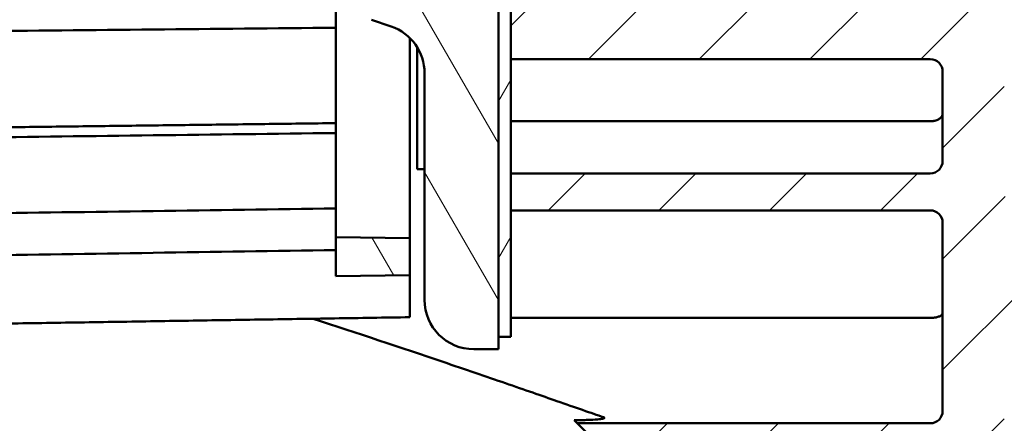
# Model space of a CAD drawing. Header units: inches. Extents: x 0 to 46.8, y 0 to 33.1.
# Tile 17 of 22: x 28.8 to 32, y 16 to 17.3. Entities that reach past the tile are written whole.
import ezdxf

# ---------------------------------------------------------------- set-up
doc = ezdxf.new("R2010")
doc.units = ezdxf.units.IN
doc.header["$LTSCALE"] = 2
doc.header["$MEASUREMENT"] = 0
for name, color, linetype, lineweight in [('Dimension (ANSI)', 7, 'Continuous', 25), ('Hatch (ANSI)', 7, 'Continuous', 18), ('Visible (ANSI)', 7, 'Continuous', 50)]:
    doc.layers.add(name, color=color, linetype=linetype, lineweight=lineweight)
doc.styles.add('Note Text (ANSI)', font='arial.ttf')
doc.dimstyles.new('Default (ANSI)', dxfattribs={"dimscale": 2, "dimtxt": 0.2400000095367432, "dimasz": 0.09842519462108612, "dimexe": 0.125, "dimexo": 0.0625, "dimgap": 0.03149606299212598, "dimtad": 0, "dimtih": 1, "dimtoh": 1, "dimrnd": 1e-08, "dimzin": 4, "dimdsep": 46, "dimtxsty": 'Note Text (ANSI)', "dimcen": 0.09, "dimdle": 0.3937007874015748, "dimclrd": 256, "dimclre": 256, "dimclrt": 256, "dimadec": 0, "dimazin": 1, "dimtfac": 0.5, "dimtofl": 0, "dimtmove": 0, "dimatfit": 3, "dimfxl": 1, "dimtolj": 1, "dimtzin": 4, "dimlwd": -1, "dimlwe": -1, "dimarcsym": 0})
pattern_1 = [(120.00017538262, (0, 0), (-0.2165059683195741, -0.1250006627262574), [])]

# ---------------------------------------------------------------- blocks, each defined once
blk = doc.blocks.new('*D18')
at = {"layer": 'Defpoints', "color": 0, "transparency": 16777216}
for p in [(30.56648509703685, 23.85534957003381), (28.98921160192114, 11.23802949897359), (40.64275490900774, 11.23802949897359)]:
    blk.add_point(p, dxfattribs=at)
at = {"layer": 'Dimension (ANSI)', "transparency": 16777216}
for p, q in [((30.69148509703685, 23.85534957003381), (40.89275490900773, 23.85534957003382)), ((40.64275490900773, 23.65849918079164), (40.64275490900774, 11.43487988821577)), ((29.11421160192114, 11.23802949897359), (40.89275490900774, 11.23802949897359))]:
    blk.add_line(p, q, dxfattribs=at)
for points in [[(40.6099465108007, 23.65849918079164), (40.67556330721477, 23.65849918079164), (40.64275490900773, 23.85534957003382)], [(40.60994651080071, 11.43487988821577), (40.67556330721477, 11.43487988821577), (40.64275490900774, 11.23802949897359)]]:
    blk.add_solid(points, dxfattribs=at)
at = {"layer": 'Dimension (ANSI)', "transparency": 16777216, "insert": (40.0896126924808, 16.7618600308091), "char_height": 0.4800000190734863, "attachment_point": 1, "rotation": 90, "style": 'Note Text (ANSI)'}
blk.add_mtext('\\A1;12.62', dxfattribs=at)

msp = doc.modelspace()

# ---------------------------------------------------------------- hatches: boundary and pattern name
at = {"layer": 'Hatch (ANSI)'}
h = msp.add_hatch(dxfattribs=at)
h.set_pattern_fill('ANSI31', color=256, scale=2, angle=75.00017538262, style=0)
h.set_pattern_definition(pattern_1)
edge = h.paths.add_edge_path()
edge.add_line((24.63341423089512, 14.87843543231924), (24.2790835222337, 14.97337805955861))
edge.add_line((24.2790835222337, 14.97337805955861), (24.2790835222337, 15.31204248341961))
edge.add_line((24.2790835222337, 15.31204248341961), (24.32632761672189, 15.31204248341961))
edge.add_line((24.32632761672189, 15.31204248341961), (24.39719375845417, 15.31204248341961))
edge.add_line((24.39719375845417, 15.31204248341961), (24.39719375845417, 15.41046768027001))
edge.add_line((24.39719375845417, 15.41046768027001), (24.32632761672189, 15.41046768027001))
edge.add_line((24.32632761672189, 15.41046768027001), (24.04286304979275, 15.41046768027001))
edge.add_line((24.04286304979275, 15.41046768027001), (24.04286304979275, 15.72542831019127))
edge.add_line((24.04286304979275, 15.72542831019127), (24.32632761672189, 15.72542831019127))
edge.add_line((24.32632761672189, 15.72542831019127), (24.39719375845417, 15.72542831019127))
edge.add_line((24.39719375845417, 15.72542831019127), (24.39719375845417, 15.82385350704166))
edge.add_line((24.39719375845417, 15.82385350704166), (24.32632761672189, 15.82385350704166))
edge.add_line((24.32632761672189, 15.82385350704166), (24.2790835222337, 15.82385350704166))
edge.add_line((24.2790835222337, 15.82385350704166), (24.04286304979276, 15.96164878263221))
edge.add_line((24.04286304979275, 15.96164878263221), (23.88538273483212, 15.96164878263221))
edge.add_ellipse((23.88538273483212, 15.92227870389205), major_axis=(-0.03937007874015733, -1.075208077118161e-16), ratio=1, start_angle=269.9999999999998, end_angle=359.9999999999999)
edge.add_line((23.84601265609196, 15.92227870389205), (23.84601265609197, 15.00646342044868))
edge.add_ellipse((24.0034929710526, 15.00646342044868), major_axis=(-9.686229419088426e-16, -0.1574803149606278), ratio=1, start_angle=270.0000000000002, end_angle=345.0000000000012)
edge.add_line((23.96273406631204, 14.85434911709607), (24.63341423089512, 14.67464090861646))
edge.add_line((24.63341423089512, 14.67464090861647), (24.63341423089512, 14.87843543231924))
edge = h.paths.add_edge_path()
edge.add_line((24.27908352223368, 22.6979510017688), (24.6334142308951, 22.79289362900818))
edge.add_line((24.6334142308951, 22.79289362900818), (24.6334142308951, 22.99668815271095))
edge.add_line((24.6334142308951, 22.99668815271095), (23.96273406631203, 22.81697994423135))
edge.add_ellipse((24.00349297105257, 22.66486564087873), major_axis=(-0.1521143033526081, -0.04075890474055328), ratio=1, start_angle=269.9999999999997, end_angle=345.0000000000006)
edge.add_line((23.84601265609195, 22.66486564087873), (23.84601265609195, 21.74905035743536))
edge.add_ellipse((23.88538273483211, 21.74905035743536), major_axis=(1.075208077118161e-16, -0.03937007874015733), ratio=1, start_angle=269.9999999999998, end_angle=359.9999999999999)
edge.add_line((23.88538273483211, 21.7096802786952), (24.04286304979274, 21.7096802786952))
edge.add_line((24.04286304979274, 21.7096802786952), (24.27908352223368, 21.84747555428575))
edge.add_line((24.27908352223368, 21.84747555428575), (24.32632761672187, 21.84747555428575))
edge.add_line((24.32632761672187, 21.84747555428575), (24.39719375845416, 21.84747555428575))
edge.add_line((24.39719375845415, 21.84747555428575), (24.39719375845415, 21.94590075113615))
edge.add_line((24.39719375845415, 21.94590075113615), (24.32632761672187, 21.94590075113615))
edge.add_line((24.32632761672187, 21.94590075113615), (24.04286304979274, 21.94590075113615))
edge.add_line((24.04286304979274, 21.94590075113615), (24.04286304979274, 22.26086138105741))
edge.add_line((24.04286304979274, 22.26086138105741), (24.32632761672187, 22.26086138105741))
edge.add_line((24.32632761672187, 22.26086138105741), (24.39719375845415, 22.26086138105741))
edge.add_line((24.39719375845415, 22.26086138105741), (24.39719375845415, 22.3592865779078))
edge.add_line((24.39719375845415, 22.3592865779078), (24.32632761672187, 22.3592865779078))
edge.add_line((24.32632761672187, 22.3592865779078), (24.27908352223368, 22.3592865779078))
edge.add_line((24.27908352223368, 22.3592865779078), (24.27908352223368, 22.6979510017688))
edge = h.paths.add_edge_path()
edge.add_line((30.06648509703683, 21.09944405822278), (30.06648509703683, 21.2963190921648))
edge.add_line((30.06648509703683, 21.29631909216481), (25.04680005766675, 21.37574448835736))
edge.add_line((25.04680005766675, 21.37574448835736), (25.04680005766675, 21.21762151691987))
edge.add_spline(control_points=[(25.04680005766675, 21.21762151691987), (25.04680005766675, 21.21253069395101), (25.04778747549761, 21.20748786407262), (25.05164099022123, 21.19802501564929), (25.0544833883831, 21.19370008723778), (25.0616660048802, 21.18638320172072), (25.06593755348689, 21.18346119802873), (25.0753602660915, 21.1794190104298), (25.08042134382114, 21.17833747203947), (25.08554727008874, 21.17825636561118)], knot_values=[-0.1559854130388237, -0.1559854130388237, -0.1559854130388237, -0.1559854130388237, -0.1171933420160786, -0.1171933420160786, -0.07812889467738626, -0.07812889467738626, -0.03906444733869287, -0.03906444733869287, 0, 0, 0, 0], degree=3, periodic=0)
edge.add_line((25.08554727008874, 21.17825636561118), (30.06648509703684, 21.09944405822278))
h.paths.add_polyline_path([(25.04680005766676, 16.29558457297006), (25.99168194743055, 16.31053523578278), (25.99168194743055, 16.44835515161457), (25.04680005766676, 16.43340448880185)])
h.paths.add_polyline_path([(29.8302646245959, 16.63444477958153), (29.8302646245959, 16.5093252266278), (30.06648509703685, 16.51282988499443), (30.06648509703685, 16.6309401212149)])
h = msp.add_hatch(dxfattribs=at)
h.set_pattern_fill('ANSI31', color=256, scale=2, style=0)
h.set_pattern_definition([(45, (0, 0), (-0.1767766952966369, 0.1767766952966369), [])])
edge = h.paths.add_edge_path()
edge.add_ellipse((31.80664257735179, 22.45771177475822), major_axis=(-0.03937007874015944, -1.510667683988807e-15), ratio=1, start_angle=269.9999999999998, end_angle=359.9999999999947)
edge.add_line((31.76727249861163, 22.45771177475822), (31.76727249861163, 21.98527082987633))
edge.add_ellipse((31.64916226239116, 21.98527082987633), major_axis=(-3.634685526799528e-16, -0.1181102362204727), ratio=1, start_angle=1.1368683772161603e-13, end_angle=89.99999999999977, ccw=False)
edge.add_line((31.64916226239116, 21.86716059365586), (31.3342016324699, 21.86716059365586))
edge.add_spline(control_points=[(31.3342016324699, 21.86716059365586), (31.32627090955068, 21.86716059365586), (31.31836031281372, 21.86795937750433), (31.30281905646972, 21.87113031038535), (31.2952278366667, 21.87349441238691), (31.27378064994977, 21.8826264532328), (31.26094239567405, 21.89135785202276), (31.23933539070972, 21.91325028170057), (31.23077321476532, 21.92620200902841), (31.21909539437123, 21.95465846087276), (31.21609139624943, 21.96989112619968), (31.21609139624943, 21.98527082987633)], knot_values=[-0.4724442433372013, -0.4724442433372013, -0.4724442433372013, -0.4724442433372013, -0.4120121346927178, -0.4120121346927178, -0.3515800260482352, -0.3515800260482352, -0.2343866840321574, -0.2343866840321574, -0.1171933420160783, -0.1171933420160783, 0, 0, 0, 0], degree=3, periodic=0)
edge.add_line((31.21609139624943, 21.98527082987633), (31.21609139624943, 22.45771177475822))
edge.add_ellipse((31.17672131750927, 22.45771177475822), major_axis=(-2.210020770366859e-15, 0.03937007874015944), ratio=1, start_angle=269.9999999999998, end_angle=359.9999999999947)
edge.add_line((31.17672131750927, 22.49708185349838), (31.1239754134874, 22.49708185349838))
edge.add_line((31.1239754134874, 22.49708185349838), (31.02317801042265, 22.49708185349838))
edge.add_line((31.02317801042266, 22.49708185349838), (31.02317801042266, 21.86716059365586))
edge.add_line((31.02317801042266, 21.86716059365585), (30.90113076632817, 21.86716059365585))
edge.add_line((30.90113076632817, 21.86716059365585), (30.90113076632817, 20.27267240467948))
edge.add_line((30.90113076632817, 20.27267240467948), (31.21609139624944, 20.27267240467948))
edge.add_line((31.21609139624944, 20.27267240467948), (31.37357171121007, 20.27267240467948))
edge.add_line((31.37357171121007, 20.27267240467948), (31.53105202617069, 20.27267240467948))
edge.add_line((31.5310520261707, 20.27267240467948), (31.64916226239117, 20.27267240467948))
edge.add_ellipse((31.64916226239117, 20.23330232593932), major_axis=(0.03937007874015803, 1.119615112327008e-16), ratio=1, start_angle=2.8421709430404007e-13, end_angle=89.99999999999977, ccw=False)
edge.add_line((31.68853234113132, 20.23330232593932), (31.68853234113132, 19.99708185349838))
edge.add_line((31.68853234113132, 19.99708185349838), (31.68853234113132, 19.76086138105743))
edge.add_line((31.68853234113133, 19.76086138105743), (31.88538273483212, 19.76086138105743))
edge.add_line((31.88538273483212, 19.76086138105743), (31.96412289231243, 19.83960153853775))
edge.add_line((31.96412289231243, 19.83960153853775), (31.96412289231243, 20.88393486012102))
edge.add_ellipse((32.0822331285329, 20.88393486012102), major_axis=(-1.035237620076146e-15, 0.1181102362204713), ratio=1, start_angle=0.4999999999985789, end_angle=90.00000000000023, ccw=False)
edge.add_line((32.0812024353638, 21.00204059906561), (33.9326268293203, 21.01819773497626))
edge.add_line((33.9326268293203, 21.01819773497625), (33.9326268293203, 21.25692437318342))
edge.add_ellipse((33.89325675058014, 21.25692437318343), major_axis=(-4.616380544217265e-16, 0.03937007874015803), ratio=1, start_angle=269.9999999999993, end_angle=360.0000000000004)
edge.add_line((33.89325675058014, 21.29629445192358), (32.23971344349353, 21.29629445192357))
edge.add_ellipse((32.23971344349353, 21.57188500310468), major_axis=(-0.2755905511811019, 6.149755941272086e-16), ratio=1, start_angle=1.1368683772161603e-13, end_angle=90, ccw=False)
edge.add_line((31.96412289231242, 21.57188500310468), (31.96412289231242, 22.45771177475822))
edge.add_ellipse((31.92475281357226, 22.45771177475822), major_axis=(-2.210020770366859e-15, 0.03937007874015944), ratio=1, start_angle=269.9999999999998, end_angle=359.9999999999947)
edge.add_line((31.92475281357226, 22.49708185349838), (31.80664257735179, 22.49708185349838))
edge = h.paths.add_edge_path()
edge.add_ellipse((31.72790241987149, 16.68015271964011), major_axis=(0.03937007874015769, 2.909373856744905e-15), ratio=1, start_angle=0, end_angle=89.99999999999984)
edge.add_line((31.72790241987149, 16.71952279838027), (30.38931974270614, 16.71952279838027))
edge.add_line((30.38931974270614, 16.71952279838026), (30.38931974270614, 16.83763303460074))
edge.add_line((30.38931974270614, 16.83763303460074), (31.72790241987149, 16.83763303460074))
edge.add_ellipse((31.72790241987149, 16.8770031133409), major_axis=(-2.377150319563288e-16, -0.03937007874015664), ratio=1, start_angle=0, end_angle=89.99999999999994)
edge.add_line((31.76727249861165, 16.8770031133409), (31.76727249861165, 17.16243618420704))
edge.add_ellipse((31.72790241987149, 17.16243618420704), major_axis=(0.03937007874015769, 2.909373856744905e-15), ratio=1, start_angle=0, end_angle=90.00000000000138)
edge.add_line((31.72790241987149, 17.2018062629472), (30.38931974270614, 17.20180626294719))
edge.add_line((30.38931974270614, 17.20180626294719), (30.38931974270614, 17.39865665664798))
edge.add_line((30.38931974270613, 17.39865665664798), (31.21609139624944, 17.39865665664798))
edge.add_line((31.21609139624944, 17.39865665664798), (31.37357171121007, 17.39865665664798))
edge.add_line((31.37357171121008, 17.39865665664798), (31.53105202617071, 17.39865665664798))
edge.add_line((31.5310520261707, 17.39865665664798), (31.64916226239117, 17.39865665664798))
edge.add_ellipse((31.64916226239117, 17.43802673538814), major_axis=(-4.125533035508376e-16, -0.03937007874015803), ratio=1, start_angle=1.119555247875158e-12, end_angle=90.00000000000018)
edge.add_line((31.68853234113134, 17.43802673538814), (31.68853234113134, 17.67424720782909))
edge.add_line((31.68853234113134, 17.67424720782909), (31.68853234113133, 17.91046768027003))
edge.add_line((31.68853234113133, 17.91046768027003), (31.88538273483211, 17.91046768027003))
edge.add_line((31.88538273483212, 17.91046768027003), (31.96412289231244, 17.83172752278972))
edge.add_line((31.96412289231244, 17.83172752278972), (31.96412289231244, 16.78739420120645))
edge.add_ellipse((32.08223312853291, 16.78739420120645), major_axis=(-0.1181057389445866, 0.001030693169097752), ratio=1, start_angle=0.4999999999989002, end_angle=90.00000000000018)
edge.add_line((32.08120243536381, 16.66928846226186), (33.93262682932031, 16.65313132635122))
edge.add_line((33.93262682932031, 16.65313132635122), (33.93262682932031, 16.41440468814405))
edge.add_ellipse((33.89325675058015, 16.41440468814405), major_axis=(0.03937007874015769, 1.119615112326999e-16), ratio=1, start_angle=269.9999999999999, end_angle=359.9999999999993, ccw=False)
edge.add_line((33.89325675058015, 16.3750346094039), (32.23971344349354, 16.37503460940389))
edge.add_ellipse((32.23971344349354, 16.09944405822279), major_axis=(-1.483083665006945e-15, 0.2755905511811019), ratio=1, start_angle=1.526666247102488e-13, end_angle=89.99999999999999)
edge.add_line((31.96412289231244, 16.09944405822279), (31.96412289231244, 15.21361728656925))
edge.add_ellipse((31.92475281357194, 15.21361728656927), major_axis=(0.006546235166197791, 0.03882202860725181), ratio=1, start_angle=269.9999999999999, end_angle=279.57127339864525, ccw=False)
edge.add_line((31.96357484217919, 15.20707105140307), (32.44122895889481, 14.72941693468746))
edge.add_ellipse((32.4133901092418, 14.70157808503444), major_axis=(0.02783884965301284, 0.0278388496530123), ratio=1, start_angle=269.9999999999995, end_angle=360.0000000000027, ccw=False)
edge.add_line((32.44122895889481, 14.67373923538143), (32.28698591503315, 14.51949619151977))
edge.add_line((32.28698591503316, 14.51949619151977), (30.88289836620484, 15.89928918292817))
edge.add_line((30.88289836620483, 15.89928918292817), (30.81265846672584, 15.82904928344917))
edge.add_line((30.81265846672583, 15.82904928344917), (30.60131881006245, 16.04038894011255))
edge.add_line((30.60131881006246, 16.04038894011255), (31.72790241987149, 16.04038894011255))
edge.add_ellipse((31.72790241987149, 16.07975901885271), major_axis=(-2.377150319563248e-16, -0.03937007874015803), ratio=1, start_angle=3.562221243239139e-13, end_angle=89.99999999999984)
edge.add_line((31.76727249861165, 16.07975901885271), (31.76727249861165, 16.68015271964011))
edge = h.paths.add_edge_path()
edge.add_ellipse((25.8027055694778, 15.76479838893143), major_axis=(0.03937007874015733, 1.119615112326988e-16), ratio=1, start_angle=0, end_angle=89.99999999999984)
edge.add_line((25.8027055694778, 15.80416846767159), (24.75939848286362, 15.80416846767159))
edge.add_line((24.75939848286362, 15.80416846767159), (24.75939848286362, 16.04038894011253))
edge.add_line((24.75939848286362, 16.04038894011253), (26.13739984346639, 16.04038894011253))
edge.add_line((26.13739984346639, 16.04038894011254), (26.1373998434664, 14.49118511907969))
edge.add_line((26.13739984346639, 14.49118511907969), (26.13735123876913, 14.49116498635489))
edge.add_line((26.13735123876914, 14.49116498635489), (26.13739984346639, 14.49111638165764))
edge.add_line((26.13739984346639, 14.49111638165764), (29.1712934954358, 11.40380377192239))
edge.add_line((29.1712934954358, 11.40380377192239), (29.01705045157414, 11.24956072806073))
edge.add_ellipse((28.98921160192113, 11.27739957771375), major_axis=(0.0278388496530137, -0.02783884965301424), ratio=1, start_angle=270, end_angle=360.00000000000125, ccw=False)
edge.add_line((28.96137275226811, 11.24956072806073), (25.89973179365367, 14.31120168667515))
edge.add_spline(control_points=[(25.89973179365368, 14.31120168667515), (25.88160663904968, 14.32932684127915), (25.86719501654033, 14.35081895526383), (25.84725355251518, 14.39851868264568), (25.84207564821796, 14.42432842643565), (25.84207564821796, 14.45039593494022)], knot_values=[-0.3939566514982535, -0.3939566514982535, -0.3939566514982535, -0.3939566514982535, -0.1986344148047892, -0.1986344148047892, 0, 0, 0, 0], degree=3, periodic=0)
edge.add_line((25.84207564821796, 14.45039593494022), (25.84207564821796, 15.13487712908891))
edge.add_spline(control_points=[(25.84207564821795, 15.13487712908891), (25.84207564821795, 15.14000369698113), (25.84107431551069, 15.1450812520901), (25.83718170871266, 15.15456673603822), (25.83432765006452, 15.15888397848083), (25.82712531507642, 15.1661814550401), (25.82284589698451, 15.16909192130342), (25.81569683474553, 15.17213593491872), (25.81316642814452, 15.17292396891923), (25.80798600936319, 15.17398094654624), (25.80534914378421, 15.17424720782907), (25.8027055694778, 15.17424720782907)], knot_values=[-0.1574814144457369, -0.1574814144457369, -0.1574814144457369, -0.1574814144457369, -0.1184169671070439, -0.1184169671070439, -0.07935251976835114, -0.07935251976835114, -0.04028807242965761, -0.04028807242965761, -0.02014403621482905, -0.02014403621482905, 0, 0, 0, 0], degree=3, periodic=0)
edge.add_line((25.8027055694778, 15.17424720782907), (24.75939848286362, 15.17424720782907))
edge.add_line((24.75939848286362, 15.17424720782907), (24.75939848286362, 15.37109760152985))
edge.add_line((24.75939848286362, 15.37109760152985), (25.80270556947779, 15.37109760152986))
edge.add_ellipse((25.8027055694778, 15.41046768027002), major_axis=(1.119615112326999e-16, -0.03937007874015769), ratio=1, start_angle=0, end_angle=89.99999999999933)
edge.add_line((25.84207564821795, 15.41046768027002), (25.84207564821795, 15.76479838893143))
edge = h.paths.add_edge_path()
edge.add_line((30.38931974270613, 20.83369602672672), (30.38931974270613, 20.46952279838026))
edge.add_line((30.38931974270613, 20.46952279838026), (30.38931974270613, 20.27267240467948))
edge.add_line((30.38931974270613, 20.27267240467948), (30.5074299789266, 20.27267240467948))
edge.add_line((30.5074299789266, 20.27267240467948), (30.5074299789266, 21.86716059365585))
edge.add_line((30.5074299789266, 21.86716059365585), (30.38538273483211, 21.86716059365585))
edge.add_line((30.38538273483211, 21.86716059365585), (30.38538273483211, 22.49708185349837))
edge.add_line((30.3853827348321, 22.49708185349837), (30.28458533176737, 22.49708185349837))
edge.add_line((30.28458533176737, 22.49708185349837), (30.23183942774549, 22.49708185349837))
edge.add_ellipse((30.23183942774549, 22.45771177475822), major_axis=(-0.03937007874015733, -1.119615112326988e-16), ratio=1, start_angle=269.9999999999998, end_angle=359.9999999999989)
edge.add_line((30.19246934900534, 22.45771177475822), (30.19246934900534, 21.98527082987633))
edge.add_spline(control_points=[(30.19246934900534, 21.98527082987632), (30.19246934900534, 21.9773401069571), (30.19167056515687, 21.96942951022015), (30.18849963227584, 21.95388825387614), (30.18613553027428, 21.94629703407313), (30.1770034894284, 21.9248498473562), (30.16827209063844, 21.91201159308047), (30.14637966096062, 21.89040458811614), (30.13342793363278, 21.88184241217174), (30.10497148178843, 21.87016459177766), (30.08973881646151, 21.86716059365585), (30.07435911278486, 21.86716059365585)], knot_values=[-0.4724442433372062, -0.4724442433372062, -0.4724442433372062, -0.4724442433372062, -0.4120121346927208, -0.4120121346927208, -0.3515800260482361, -0.3515800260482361, -0.2343866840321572, -0.2343866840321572, -0.1171933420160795, -0.1171933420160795, 0, 0, 0, 0], degree=3, periodic=0)
edge.add_line((30.07435911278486, 21.86716059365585), (28.91294178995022, 21.86716059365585))
edge.add_ellipse((28.91294178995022, 21.98527082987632), major_axis=(-0.1181102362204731, 3.634685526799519e-16), ratio=1, start_angle=5.115907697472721e-13, end_angle=89.99999999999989, ccw=False)
edge.add_line((28.79483155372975, 21.98527082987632), (28.79483155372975, 22.45771177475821))
edge.add_ellipse((28.75546147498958, 22.45771177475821), major_axis=(-1.119615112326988e-16, 0.03937007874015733), ratio=1, start_angle=269.9999999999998, end_angle=360.0000000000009)
edge.add_line((28.75546147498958, 22.49708185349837), (28.63735123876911, 22.49708185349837))
edge.add_ellipse((28.63735123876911, 22.45771177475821), major_axis=(-0.03937007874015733, 5.873915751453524e-16), ratio=1, start_angle=269.9999999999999, end_angle=360.0000000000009)
edge.add_line((28.59798116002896, 22.45771177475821), (28.59798116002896, 21.98527082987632))
edge.add_ellipse((28.47987092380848, 21.98527082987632), major_axis=(-3.634685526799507e-16, -0.1181102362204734), ratio=1, start_angle=5.115907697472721e-13, end_angle=89.99999999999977, ccw=False)
edge.add_line((28.47987092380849, 21.86716059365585), (26.17672131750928, 21.86716059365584))
edge.add_ellipse((26.17672131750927, 21.98527082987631), major_axis=(-0.118110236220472, -1.210075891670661e-15), ratio=1, start_angle=0, end_angle=89.9999999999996, ccw=False)
edge.add_line((26.0586110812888, 21.98527082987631), (26.0586110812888, 22.37897161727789))
edge.add_ellipse((25.94050084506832, 22.37897161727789), major_axis=(-1.035237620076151e-15, 0.1181102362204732), ratio=1, start_angle=269.9999999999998, end_angle=359.9999999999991)
edge.add_line((25.94050084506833, 22.49708185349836), (24.7593984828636, 22.49708185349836))
edge.add_line((24.7593984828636, 22.49708185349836), (24.7593984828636, 22.30023145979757))
edge.add_line((24.7593984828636, 22.30023145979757), (25.80270556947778, 22.30023145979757))
edge.add_ellipse((25.80270556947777, 22.26086138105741), major_axis=(0.03937007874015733, -6.287676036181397e-17), ratio=1, start_angle=1.1368683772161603e-13, end_angle=90.00000000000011, ccw=False)
edge.add_line((25.84207564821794, 22.26086138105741), (25.84207564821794, 21.90653067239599))
edge.add_ellipse((25.80270556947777, 21.906530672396), major_axis=(1.119615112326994e-16, -0.03937007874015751), ratio=1, start_angle=0, end_angle=90.00000000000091, ccw=False)
edge.add_line((25.80270556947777, 21.86716059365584), (24.7593984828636, 21.86716059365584))
edge.add_line((24.7593984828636, 21.86716059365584), (24.7593984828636, 21.63094012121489))
edge.add_line((24.7593984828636, 21.63094012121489), (30.34994966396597, 21.63094012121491))
edge.add_spline(control_points=[(30.34994966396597, 21.63094012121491), (30.35259323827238, 21.63094012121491), (30.35523010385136, 21.63067385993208), (30.36041052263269, 21.62961688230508), (30.3629409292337, 21.62882884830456), (30.37008999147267, 21.62578483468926), (30.37436940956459, 21.62287436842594), (30.38157174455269, 21.61557689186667), (30.38442580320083, 21.61125964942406), (30.38831840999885, 21.60177416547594), (30.38931974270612, 21.59669661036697), (30.38931974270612, 21.59157004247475)], knot_values=[-0.1574814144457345, -0.1574814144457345, -0.1574814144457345, -0.1574814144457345, -0.1373373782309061, -0.1373373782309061, -0.1171933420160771, -0.1171933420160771, -0.07812889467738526, -0.07812889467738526, -0.03906444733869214, -0.03906444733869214, 0, 0, 0, 0], degree=3, periodic=0)
edge.add_line((30.38931974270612, 21.59157004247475), (30.38931974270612, 21.3553495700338))
edge.add_line((30.38931974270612, 21.3553495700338), (30.38931974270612, 20.95180626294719))
edge.add_line((30.38931974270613, 20.95180626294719), (30.38931974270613, 20.83369602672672))
h = msp.add_hatch(dxfattribs=at)
h.set_pattern_fill('ANSI31', color=256, scale=2, angle=75.00017538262, style=0)
h.set_pattern_definition(pattern_1)
edge = h.paths.add_edge_path()
edge.add_line((30.11372919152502, 21.23723933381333), (30.11372919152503, 20.51412636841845))
edge.add_ellipse((29.95624887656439, 20.51412636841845), major_axis=(3.971221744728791e-16, -0.1574803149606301), ratio=1, start_angle=19.000000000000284, end_angle=90.00000000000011, ccw=False)
edge.add_line((30.00751945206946, 20.36522580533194), (29.94434837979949, 20.34347426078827))
edge.add_ellipse((29.99561895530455, 20.19457369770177), major_axis=(-0.1489005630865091, -0.05127057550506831), ratio=1, start_angle=269.9999999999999, end_angle=340.9999999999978)
edge.add_line((29.83813864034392, 20.19457369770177), (29.83813864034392, 20.11889158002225))
edge.add_line((29.83813864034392, 20.11889158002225), (29.83813864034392, 20.0570716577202))
edge.add_line((29.83813864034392, 20.0570716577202), (30.29023575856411, 20.2127411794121))
edge.add_line((30.29023575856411, 20.21274117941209), (30.34994966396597, 20.23330232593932))
edge.add_line((30.34994966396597, 20.23330232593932), (30.34994966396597, 20.27267240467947))
edge.add_line((30.34994966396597, 20.27267240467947), (30.34994966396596, 21.3553495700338))
edge.add_line((30.34994966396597, 21.3553495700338), (30.34994966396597, 21.39471964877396))
edge.add_line((30.34994966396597, 21.39471964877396), (30.27120950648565, 21.39471964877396))
edge.add_ellipse((30.27120950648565, 21.23723933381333), major_axis=(-0.1574803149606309, -1.183894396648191e-15), ratio=1, start_angle=269.9999999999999, end_angle=359.9999999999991)
edge = h.paths.add_edge_path()
edge.add_line((30.11372919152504, 17.157202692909), (30.11372919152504, 16.43408972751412))
edge.add_ellipse((30.27120950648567, 16.43408972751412), major_axis=(1.817125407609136e-16, -0.1574803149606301), ratio=1, start_angle=269.9999999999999, end_angle=359.9999999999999)
edge.add_line((30.27120950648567, 16.27660941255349), (30.34994966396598, 16.27660941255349))
edge.add_line((30.34994966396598, 16.27660941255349), (30.34994966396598, 16.31597949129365))
edge.add_line((30.34994966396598, 16.31597949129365), (30.34994966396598, 17.39865665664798))
edge.add_line((30.34994966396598, 17.39865665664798), (30.34994966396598, 17.43802673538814))
edge.add_line((30.34994966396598, 17.43802673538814), (30.29023575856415, 17.45858788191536))
edge.add_line((30.29023575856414, 17.45858788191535), (29.83813864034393, 17.61425740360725))
edge.add_line((29.83813864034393, 17.61425740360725), (29.83813864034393, 17.55243748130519))
edge.add_line((29.83813864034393, 17.55243748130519), (29.83813864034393, 17.47675536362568))
edge.add_ellipse((29.99561895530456, 17.47675536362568), major_axis=(3.097030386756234e-16, -0.1574803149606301), ratio=1, start_angle=270.0000000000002, end_angle=340.9999999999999)
edge.add_line((29.94434837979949, 17.32785480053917), (30.00751945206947, 17.30610325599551))
edge.add_ellipse((29.9562488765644, 17.157202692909), major_axis=(0.1489005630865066, -0.05127057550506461), ratio=0.9999999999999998, start_angle=19.000000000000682, end_angle=90.00000000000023, ccw=False)
h = msp.add_hatch(dxfattribs=at)
h.set_pattern_fill('ANSI31', color=256, scale=2, angle=14.999977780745, style=0)
h.set_pattern_definition([(59.99997778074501, (0, 0), (-0.2165063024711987, 0.125000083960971), [])])
h.paths.add_polyline_path([(30.38931974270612, 21.3553495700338), (30.34994966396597, 21.3553495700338), (30.34994966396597, 20.27267240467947), (30.38931974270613, 20.27267240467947)])
h.paths.add_polyline_path([(30.34994966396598, 16.31597949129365), (30.38931974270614, 16.31597949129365), (30.38931974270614, 16.71952279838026), (30.38931974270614, 16.83763303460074), (30.38931974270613, 17.20180626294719), (30.38931974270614, 17.39865665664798), (30.34994966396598, 17.39865665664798)])

# ---------------------------------------------------------------- linework, layer by layer
at = {"layer": 'Visible (ANSI)'}
for p, q in [((29.8302646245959, 17.55554681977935), (29.8302646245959, 16.63444477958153)), ((30.34994966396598, 16.27660941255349), (30.34994966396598, 17.43802673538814)), ((30.34994966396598, 17.39865665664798), (30.34994966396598, 16.31597949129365)), ((30.38931974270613, 17.39865665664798), (30.38931974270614, 17.20180626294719)), ((30.38931974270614, 16.31597949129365), (30.38931974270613, 17.39865665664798)), ((29.94434837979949, 17.32785480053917), (30.00751945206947, 17.30610325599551)), ((30.06648509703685, 16.63094012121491), (30.06648509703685, 17.26966613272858)), ((30.09010714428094, 16.85141935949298), (30.09010714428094, 17.24016059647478)), ((30.38931974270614, 17.20180626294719), (31.72790241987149, 17.20180626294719)), ((31.76727249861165, 17.16243618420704), (31.76727249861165, 16.8770031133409)), ((30.11372919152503, 17.157202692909), (30.11372919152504, 16.43408972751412)), ((31.72790241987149, 17.00380338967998), (30.38931974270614, 17.00380338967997)), ((30.09010714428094, 16.85141935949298), (30.11372919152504, 16.85141935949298)), ((31.72790241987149, 16.83763303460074), (30.38931974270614, 16.83763303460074)), ((30.38931974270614, 16.83763303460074), (30.38931974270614, 16.71952279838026)), ((30.38931974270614, 16.71952279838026), (31.72790241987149, 16.71952279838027)), ((31.76727249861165, 16.68015271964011), (31.76727249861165, 16.07975901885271)), ((29.8302646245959, 16.63444477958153), (29.8302646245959, 16.5093252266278)), ((30.06648509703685, 16.63094012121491), (29.8302646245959, 16.63444477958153)), ((30.06648509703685, 16.51282988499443), (30.06648509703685, 16.63094012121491)), ((29.8302646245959, 16.5093252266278), (30.06648509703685, 16.51282988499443)), ((30.06648509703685, 16.51282988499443), (30.06648509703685, 16.37887122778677)), ((31.72790241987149, 16.37647540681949), (30.38931974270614, 16.37647540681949)), ((30.34994966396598, 16.31597949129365), (30.38931974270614, 16.31597949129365)), ((30.27120950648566, 16.27660941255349), (30.34994966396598, 16.27660941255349)), ((30.60131881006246, 16.04038894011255), (30.59131977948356, 16.05038797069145)), ((31.72790241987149, 16.04038894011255), (30.60131881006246, 16.04038894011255)), ((30.60131881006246, 16.04038894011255), (30.81265846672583, 15.82904928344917))]:
    msp.add_line(p, q, dxfattribs=at)
for centre, radius, start, end in [((29.9562488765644, 17.157202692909), 0.1574803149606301, 0, 70.99999999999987), ((31.72790241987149, 17.16243618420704), 0.03937007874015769, 0, 90.00000000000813), ((31.72790241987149, 16.8770031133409), 0.03937007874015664, 270, 0), ((31.72790241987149, 16.68015271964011), 0.03937007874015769, 0, 90.00000000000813), ((30.27120950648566, 16.43408972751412), 0.1574803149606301, 180, 270), ((31.72790241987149, 16.07975901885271), 0.03937007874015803, 270, 0)]:
    msp.add_arc(centre, radius, start, end, dxfattribs=at)
for points, knots in [([(24.00123492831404, 17.24477804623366), (24.38983691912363, 17.24862223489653), (24.7784389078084, 17.25246650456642), (25.55564288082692, 17.26015520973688), (25.94424486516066, 17.26399964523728), (26.72144882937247, 17.2716886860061), (27.1100508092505, 17.27553329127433), (27.88725476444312, 17.28322267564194), (28.27585673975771, 17.28706745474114), (29.05306068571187, 17.2947571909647), (29.44166265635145, 17.29860214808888), (29.8302646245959, 17.30244719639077)], [7.176622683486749e-11, 7.176622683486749e-11, 7.176622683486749e-11, 7.176622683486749e-11, 2.961519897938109, 2.961519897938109, 5.923039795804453, 5.923039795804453, 8.884559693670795, 8.884559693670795, 11.84607959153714, 11.84607959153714, 14.80759948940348, 14.80759948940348, 14.80759948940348, 14.80759948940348]), ([(31.72790241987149, 17.00380338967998), (31.73191492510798, 17.00380338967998), (31.73584399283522, 17.00416334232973), (31.74373193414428, 17.00561149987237), (31.74750822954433, 17.00675531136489), (31.75497227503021, 17.00995873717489), (31.75835310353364, 17.01216103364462), (31.76300802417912, 17.01656539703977), (31.76457391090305, 17.01869237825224), (31.76576919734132, 17.02120159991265), (31.76590021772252, 17.02149702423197), (31.76602233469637, 17.02179402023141)], [-0.1785525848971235, -0.1785525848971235, -0.1785525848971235, -0.1785525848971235, -0.1477690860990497, -0.1477690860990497, -0.1134001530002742, -0.1134001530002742, -0.07022584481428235, -0.07022584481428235, -0.03544634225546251, -0.03544634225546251, -0.03083573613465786, -0.03083573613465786, -0.03083573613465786, -0.03083573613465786]), ([(31.76602233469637, 17.02179402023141), (31.766839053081, 17.02378032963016), (31.76725761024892, 17.02583733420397), (31.76727236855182, 17.02795514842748), (31.76727249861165, 17.02799247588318), (31.76727249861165, 17.02802981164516)], [-0.03083573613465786, -0.03083573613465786, -0.03083573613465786, -0.03083573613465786, 0, 0, 0.0005531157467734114, 0.0005531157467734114, 0.0005531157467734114, 0.0005531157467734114]), ([(24.00113603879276, 16.89398650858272), (24.3897446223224, 16.89880705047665), (24.77835320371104, 16.9036276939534), (25.55557036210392, 16.91326918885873), (25.94417893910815, 16.91809004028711), (26.72139608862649, 16.92773195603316), (27.11000466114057, 16.93255302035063), (27.88722180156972, 16.94219536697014), (28.27583036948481, 16.94701664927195), (29.05304750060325, 16.95665943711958), (29.44165606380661, 16.96148094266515), (29.8302646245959, 16.96630256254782)], [2.313795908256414e-15, 2.313795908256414e-15, 2.313795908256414e-15, 2.313795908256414e-15, 2.961570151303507, 2.961570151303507, 5.923140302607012, 5.923140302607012, 8.884710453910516, 8.884710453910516, 11.84628060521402, 11.84628060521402, 14.80785075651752, 14.80785075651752, 14.80785075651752, 14.80785075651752]), ([(24.00106163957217, 16.64253295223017), (24.38967518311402, 16.64808813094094), (24.77828872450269, 16.6536434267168), (25.55551580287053, 16.66475425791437), (25.94412933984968, 16.67030979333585), (26.72135640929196, 16.68142110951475), (27.10996994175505, 16.68697689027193), (27.88719700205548, 16.69808870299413), (28.27581052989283, 16.70364473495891), (29.05303758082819, 16.71475705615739), (29.44165110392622, 16.72031334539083), (29.8302646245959, 16.7258697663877)], [1.573617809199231e-15, 1.573617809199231e-15, 1.573617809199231e-15, 1.573617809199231e-15, 2.961607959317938, 2.961607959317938, 5.923215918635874, 5.923215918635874, 8.88482387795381, 8.88482387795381, 11.84643183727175, 11.84643183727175, 14.80803979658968, 14.80803979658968, 14.80803979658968, 14.80803979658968]), ([(24.00101545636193, 16.50302645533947), (24.38963207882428, 16.50903769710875), (24.77824869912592, 16.51504906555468), (25.55548193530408, 16.52707206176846), (25.94409855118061, 16.53308368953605), (26.72133177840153, 16.54510721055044), (27.10994838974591, 16.55111910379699), (27.88718160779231, 16.56314316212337), (28.27579821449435, 16.56915532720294), (29.05303142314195, 16.58117993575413), (29.44164802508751, 16.58719237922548), (29.8302646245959, 16.59320496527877)], [1.43053457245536e-10, 1.43053457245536e-10, 1.43053457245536e-10, 1.43053457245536e-10, 2.961631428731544, 2.961631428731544, 5.923262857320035, 5.923262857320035, 8.884894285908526, 8.884894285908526, 11.84652571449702, 11.84652571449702, 14.80815714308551, 14.80815714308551, 14.80815714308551, 14.80815714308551]), ([(29.7587564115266, 16.37399443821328), (29.8965114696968, 16.32898575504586), (30.04050525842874, 16.28095218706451), (30.24312683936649, 16.21231026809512), (30.3102740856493, 16.18936604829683), (30.43300564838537, 16.14718104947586), (30.48857378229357, 16.12794769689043), (30.59405356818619, 16.09129739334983), (30.64770957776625, 16.07253445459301), (30.6843695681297, 16.05968217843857), (30.684587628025, 16.05960572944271), (30.68480509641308, 16.05952948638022)], [8.051743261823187, 8.051743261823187, 8.051743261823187, 8.051743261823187, 9.312179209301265, 9.312179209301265, 9.984358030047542, 9.984358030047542, 10.65653685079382, 10.65653685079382, 11.46828171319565, 11.46828171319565, 11.47315222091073, 11.47315222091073, 11.47315222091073, 11.47315222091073]), ([(31.76727249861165, 16.39211808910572), (31.76727249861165, 16.39209438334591), (31.76727236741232, 16.39207067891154), (31.76725326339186, 16.39034507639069), (31.76655782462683, 16.38863883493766), (31.76382294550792, 16.38544403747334), (31.76183649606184, 16.38392560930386), (31.75647556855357, 16.3811615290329), (31.7530862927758, 16.37989077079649), (31.74583448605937, 16.37809171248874), (31.74232776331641, 16.37746041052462), (31.73508332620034, 16.37667153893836), (31.7315344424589, 16.37647540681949), (31.72790241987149, 16.37647540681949)], [-0.1921770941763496, -0.1921770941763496, -0.1921770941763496, -0.1921770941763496, -0.1915370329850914, -0.1915370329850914, -0.1455798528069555, -0.1455798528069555, -0.102070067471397, -0.102070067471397, -0.05939804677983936, -0.05939804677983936, -0.02767601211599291, -0.02767601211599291, 0, 0, 0, 0]), ([(30.59131977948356, 16.05038797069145), (30.61004592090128, 16.05047143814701), (30.62776452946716, 16.05082982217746), (30.65428791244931, 16.05194924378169), (30.66397878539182, 16.05258238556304), (30.67708669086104, 16.05395934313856), (30.68164105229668, 16.05466145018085), (30.68663438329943, 16.05608563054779), (30.68775759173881, 16.05673676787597), (30.68786113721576, 16.0581201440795), (30.68680584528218, 16.05882803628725), (30.68480509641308, 16.05952948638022)], [0, 0, 0, 0, 0.1428915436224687, 0.1428915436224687, 0.2506127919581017, 0.2506127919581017, 0.3327575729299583, 0.3327575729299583, 0.3938086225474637, 0.3938086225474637, 0.4558312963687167, 0.4558312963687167, 0.4558312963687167, 0.4558312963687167])]:
    msp.add_open_spline(points, degree=3, knots=knots, dxfattribs=at)
for points, weights in [([(29.8302646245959, 16.99785331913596), (28.0016630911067, 16.97519669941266), (26.1294772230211, 16.95200173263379)], [1.000008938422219, 1.000073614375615, 1]), ([(30.06648509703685, 16.37887122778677), (28.12266270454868, 16.3480662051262), (26.1294772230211, 16.31648131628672)], [1, 1.000078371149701, 1])]:
    msp.add_rational_spline(points, weights, degree=2, dxfattribs=at)

# ---------------------------------------------------------------- dimensions: what is measured, and where the dimension line sits
at = {"layer": 'Dimension (ANSI)'}
dim = msp.add_linear_dim(base=(40.64275490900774, 11.23802949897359), p1=(30.56648509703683, 23.85534957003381), p2=(28.98921160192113, 11.23802949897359), angle=90, dimstyle='Default (ANSI)', override={"dimgap": 0.03149606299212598, "dimtad": 1, "dimtih": 0, "dimtoh": 0, "dimdec": 2, "dimtol": 0, "dimlim": 0, "dimtp": 0, "dimtm": -0, "dimtdec": 2, "dimatfit": 1}, dxfattribs=at)
dim.commit()
dim.dimension.update_dxf_attribs({"geometry": '*D18', "text_midpoint": (40.64275490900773, 17.5466895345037), "dimtype": 160})

doc.saveas('drawing.dxf')
